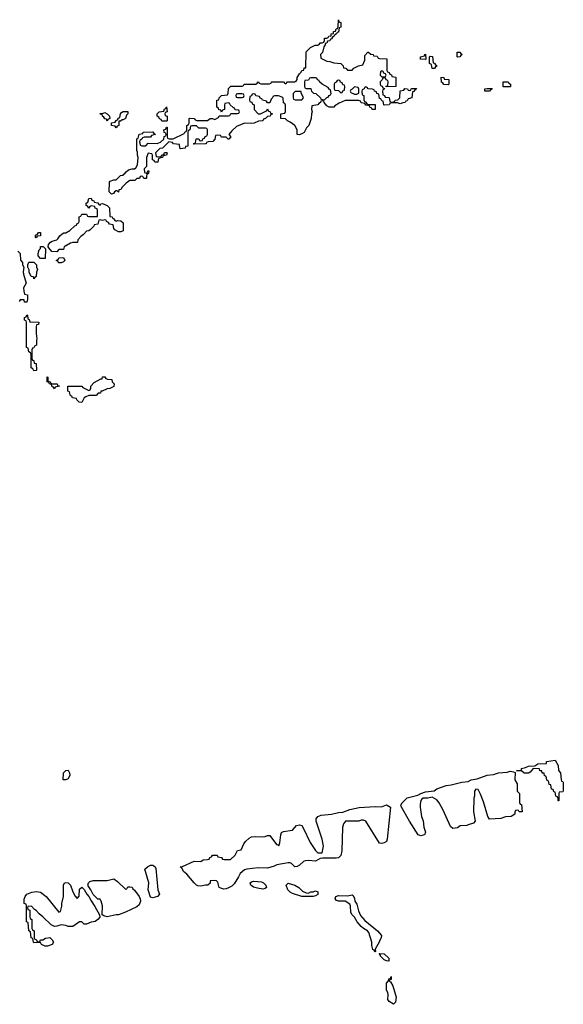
# Model space of a CAD drawing. Header units: inches. Extents: x 2710028 to 2964570, y 496606 to 722708.
# Tile 50 of 228: x 2760327 to 2765074, y 665768 to 674374. Entities that reach past the tile are written whole.
import ezdxf

# ---------------------------------------------------------------- set-up
doc = ezdxf.new("R2010")
doc.units = ezdxf.units.IN
doc.header["$MEASUREMENT"] = 0
doc.layers.add('C7666', color=7, linetype='Continuous')
doc.layers.add('C7667', color=7, linetype='Continuous')

msp = doc.modelspace()

# ---------------------------------------------------------------- linework, layer by layer
at = {"layer": 'C7666', "color": 6}
for points in [[(2765030, 667546), (2765028, 667568), (2765022, 667582), (2765010, 667586), (2765002, 667622), (2764990, 667626), (2764986, 667646), (2764970, 667648), (2764966, 667686), (2764950, 667688), (2764948.7, 667708.7), (2764942, 667722), (2764930, 667726), (2764928.4, 667748.4), (2764922, 667762), (2764910, 667766), (2764907.3, 667787.3), (2764890, 667788.7), (2764887.3, 667807.3), (2764868, 667810), (2764866, 667826), (2764812, 667828), (2764783.6, 667796.4), (2764770, 667788), (2764731.3, 667788.7), (2764710, 667808), (2764666, 667810), (2764708.9, 667811.1), (2764709.4, 667830), (2764742.7, 667837.3), (2764769, 667850), (2764826.8, 667853.2), (2764850.4, 667870.4), (2764926, 667874), (2764928, 667890), (2765002, 667902), (2765030, 667854), (2765032, 667812), (2765051, 667790), (2765054, 667730), (2765058, 667718), (2765070, 667714), (2765071.6, 667708.4), (2765074, 667630), (2765070, 667626), (2765038, 667622), (2765034, 667610), (2765034, 667546)], [(2760730, 667728.7), (2760706, 667730), (2760709.2, 667790), (2760730, 667812), (2760750, 667814), (2760762, 667790), (2760764.7, 667770), (2760750, 667738)], [(2764688.9, 667448.9), (2764682, 667462), (2764670, 667466), (2764658, 667462), (2764652, 667448), (2764651.3, 667430), (2764618, 667410), (2764570, 667407.8), (2764530, 667393.2), (2764430, 667386.6), (2764415.3, 667410), (2764378.4, 667538.4), (2764350, 667606), (2764330, 667646), (2764310, 667648), (2764298, 667630), (2764298, 667590), (2764292, 667570), (2764291.3, 667450), (2764304.7, 667370), (2764291.3, 667350), (2764242.5, 667337.5), (2764231.3, 667330), (2764173, 667327), (2764150.8, 667310), (2764110, 667303.7), (2764090, 667322), (2764025.4, 667465.4), (2763989.5, 667529.5), (2763970, 667555.3), (2763930, 667578), (2763890, 667569), (2763850, 667568.7), (2763838, 667562), (2763830.8, 667549.2), (2763824, 667516), (2763824, 667490), (2763837.1, 667410), (2763850, 667371.3), (2763856.7, 667316.7), (2763870, 667274), (2763861, 667250), (2763850, 667245.1), (2763830, 667239.3), (2763806.6, 667250), (2763730, 667369.3), (2763658.3, 667498.3), (2763654, 667510), (2763665.6, 667530), (2763710, 667573.8), (2763805.1, 667594.9), (2763829.2, 667610), (2763870, 667626), (2763945.6, 667634.4), (2763970, 667652), (2764050, 667681.2), (2764095.1, 667684.9), (2764189, 667710), (2764243.5, 667716.5), (2764270, 667730.2), (2764321.2, 667738.8), (2764409, 667770), (2764464.1, 667775.9), (2764509, 667790), (2764583.1, 667796.9), (2764610, 667804.9), (2764639.8, 667799.8), (2764652.7, 667792.7), (2764651.3, 667730), (2764670, 667694), (2764672, 667630), (2764690.5, 667610), (2764692.7, 667532.7), (2764698, 667518), (2764710, 667514), (2764714, 667450)], [(2763490, 667172.7), (2763470, 667177.2), (2763350, 667368.7), (2763330, 667378), (2763310, 667378), (2763288.9, 667368.9), (2763171.3, 667368.7), (2763154.4, 667345.6), (2763146.4, 667313.6), (2763138.7, 667110), (2763130.2, 667069.8), (2763110, 667049.5), (2763090, 667044.5), (2762970, 667046), (2762950, 667041.2), (2762910, 667018), (2762850, 667023.5), (2762819.2, 667020.8), (2762804.6, 667015.4), (2762770, 666984.5), (2762750, 666972.7), (2762730, 666969.2), (2762699.5, 666999.5), (2762690, 667005.2), (2762670, 667006), (2762572.5, 666987.5), (2762550, 666975.1), (2762490, 666957), (2762410, 666960.9), (2762310, 666949.3), (2762290, 666942.7), (2762250.8, 666910), (2762238.8, 666881.2), (2762199.9, 666820.1), (2762179, 666801), (2762150, 666786.6), (2762130, 666777), (2762110, 666774.5), (2762082, 666782), (2762069.3, 666790), (2762056.2, 666836.2), (2762046, 666846), (2762030, 666849.3), (2761991.6, 666848.4), (2761990, 666826), (2761971.1, 666808.9), (2761950, 666809.4), (2761910, 666800.7), (2761883, 666803), (2761869.7, 666809.7), (2761850, 666829.3), (2761786.6, 666906.6), (2761758, 666930), (2761742, 666962), (2761728, 666970), (2761750, 666972), (2761850, 667018), (2761910, 667016), (2761930, 667031), (2761967.3, 667032.7), (2761982, 667038), (2761986, 667050), (2762002, 667058), (2762010, 667072), (2762050, 667072), (2762058, 667058), (2762090, 667052), (2762098, 667038), (2762112.7, 667032.7), (2762167.3, 667032.7), (2762208.7, 667071.3), (2762230, 667112), (2762262, 667118), (2762285.2, 667170), (2762299.3, 667190), (2762330, 667219.1), (2762350, 667230.4), (2762390, 667234), (2762450, 667230.7), (2762470, 667234), (2762490, 667244), (2762510, 667242.8), (2762570, 667164.7), (2762582, 667162), (2762590, 667154), (2762599.3, 667180.7), (2762607, 667250), (2762614, 667270), (2762630, 667277.1), (2762709.7, 667290.3), (2762744.5, 667330), (2762770, 667337), (2762790, 667330.4), (2762803.1, 667310), (2762862.6, 667182.6), (2762910, 667111.3), (2762930, 667092), (2762968, 667092), (2762979.3, 667150), (2762967.6, 667210), (2762916.9, 667370), (2762916.3, 667390), (2762929.8, 667410.2), (2762959.5, 667420.5), (2763049, 667431), (2763110, 667445.7), (2763150, 667448), (2763210, 667470.2), (2763290, 667487.4), (2763430, 667496.1), (2763487.1, 667492.9), (2763530, 667510.3), (2763564.9, 667490), (2763536.3, 667210), (2763530.7, 667190), (2763510, 667178)], [(2761490, 666698), (2761470, 666705.7), (2761450, 666768), (2761453.2, 666830), (2761420.5, 666950), (2761442.9, 666970), (2761470, 666982.7), (2761490, 666984.4), (2761499.3, 666979.3), (2761510.7, 666970), (2761515.2, 666955.2), (2761533, 666770), (2761547.3, 666730), (2761530, 666709.6)], [(2760830, 666694), (2760847.3, 666712.7), (2760850, 666774), (2760870.8, 666790.8), (2760891.3, 666771.3), (2760912, 666730), (2760931, 666711), (2760950, 666672), (2760984, 666624), (2761024.7, 666550), (2761026, 666530), (2761010.5, 666509.5), (2760987.3, 666492.7), (2760950, 666485.2), (2760910, 666469), (2760890, 666468), (2760870, 666488.7), (2760850, 666489), (2760790, 666449.2), (2760750, 666449), (2760730, 666457.2), (2760690, 666461.2), (2760650.4, 666449.6), (2760629.4, 666449.4), (2760602, 666462), (2760530, 666534), (2760498, 666558), (2760470, 666588), (2760455.3, 666595.3), (2760430, 666626), (2760398, 666622), (2760394, 666610), (2760398, 666598), (2760414, 666590), (2760414, 666530), (2760418, 666518), (2760434, 666510), (2760434, 666430), (2760438, 666418), (2760454, 666410), (2760454, 666350), (2760458, 666338), (2760472.7, 666332.7), (2760478, 666318), (2760490, 666314), (2760502, 666318), (2760508, 666332), (2760530, 666332), (2760553.2, 666346.8), (2760590, 666352), (2760610, 666330.8), (2760622, 666310), (2760610, 666289.6), (2760570, 666277), (2760550, 666277.2), (2760518, 666290), (2760507.3, 666307.3), (2760450, 666306), (2760446, 666310), (2760442, 666342), (2760428, 666350), (2760422, 666402), (2760408, 666410), (2760402, 666482), (2760386, 666490), (2760386, 666630), (2760382, 666642), (2760366, 666650), (2760367.3, 666687.3), (2760374, 666710), (2760389.6, 666730.4), (2760433.1, 666746.9), (2760472.7, 666752.7), (2760510, 666746.8), (2760558, 666710), (2760670, 666574), (2760682, 666578), (2760694.6, 666625.4), (2760695.3, 666650), (2760708.4, 666711.6), (2760709.2, 666810), (2760718, 666830), (2760730, 666834), (2760750, 666830.7), (2760770.5, 666810.5), (2760790, 666752), (2760810, 666714)], [(2761250, 666774), (2761262, 666778), (2761270, 666794), (2761290, 666794), (2761310, 666791), (2761316.3, 666776.3), (2761330, 666766), (2761370, 666710.4), (2761377.7, 666690), (2761380.8, 666670), (2761370, 666637), (2761350, 666619.5), (2761250, 666574.3), (2761190, 666551.5), (2761170, 666549.7), (2761090, 666532.3), (2761060.2, 666540.2), (2761046, 666550), (2761048.9, 666628.9), (2761038, 666670), (2761030, 666686), (2761010, 666686), (2760969, 666729), (2760948, 666770), (2760924, 666804), (2760922, 666810), (2760928.7, 666830), (2760939.3, 666840.7), (2760969.6, 666850.4), (2761089.4, 666850.6), (2761150, 666866), (2761181.4, 666841.4)], [(2762450, 666775.1), (2762402.5, 666782.5), (2762370, 666792.7), (2762344, 666810), (2762339, 666830), (2762350, 666838.8), (2762370, 666843), (2762438.8, 666838.8), (2762456, 666830), (2762476, 666810), (2762481, 666790), (2762470, 666781.2)], [(2762850, 666738.8), (2762868.7, 666750), (2762889.5, 666750.5), (2762910, 666758.8), (2762930, 666751.3), (2762930, 666729.2), (2762910, 666715.3), (2762890, 666709.5), (2762790.4, 666709.6), (2762710, 666735.6), (2762688, 666748), (2762669.7, 666769.7), (2762653.2, 666810), (2762670, 666826.8), (2762730, 666808.7), (2762764.9, 666790), (2762798, 666758), (2762830, 666742.8)], [(2763430, 666226), (2763422, 666242), (2763410, 666246), (2763402, 666282), (2763401.2, 666310), (2763374.8, 666394.8), (2763364, 666410), (2763329.7, 666429.7), (2763310, 666449.3), (2763272.7, 666490), (2763250, 666528.7), (2763229.2, 666550), (2763219.3, 666570), (2763216, 666630), (2763210, 666642), (2763170, 666669.2), (2763110, 666668.7), (2763094, 666674), (2763082, 666690), (2763088.7, 666710), (2763110, 666719.1), (2763190, 666716.3), (2763230, 666724), (2763237.6, 666717.6), (2763250, 666692), (2763253.4, 666670), (2763270, 666644.7), (2763284.4, 666584.4), (2763303.4, 666543.4), (2763339.5, 666499.5), (2763450.8, 666410), (2763486, 666370), (2763482.8, 666350), (2763471, 666330), (2763466, 666310), (2763432, 666250), (2763434, 666230)], [(2763550, 666146), (2763530, 666148), (2763510, 666158), (2763478, 666190), (2763478, 666198), (2763467.3, 666212.7), (2763510.5, 666210.5), (2763550.7, 666170)], [(2763590, 665768), (2763553.6, 665793.6), (2763542, 665810), (2763545.2, 665850), (2763541.2, 665870), (2763529.3, 665890.7), (2763530, 665954), (2763548, 665972), (2763550, 665992), (2763566, 665994), (2763570, 666011), (2763570, 665986), (2763558, 665982), (2763554, 665970), (2763563.6, 665963.6), (2763584.7, 665930), (2763614, 665830), (2763610, 665788)]]:
    msp.add_lwpolyline(points, close=True, dxfattribs=at)
at = {"layer": 'C7667', "color": 6}
for points in [[(2763190, 673934), (2763230, 673934), (2763246, 673950), (2763286, 673970), (2763322, 673978), (2763340.4, 674019.6), (2763340.4, 674059.6), (2763366, 674090), (2763374, 674090), (2763392, 674072), (2763414, 674070), (2763418, 674058), (2763450, 674054), (2763458, 674038), (2763470, 674034), (2763532.7, 674032.7), (2763534, 673930), (2763538, 673918), (2763552.7, 673912.7), (2763558, 673898), (2763572.7, 673892.7), (2763578, 673878), (2763612, 673872), (2763611.3, 673788.7), (2763526, 673786), (2763527.3, 673792.7), (2763542, 673798), (2763546, 673830), (2763542, 673842), (2763527.3, 673847.3), (2763522, 673862), (2763510, 673866), (2763498, 673862), (2763492.7, 673847.3), (2763474, 673830), (2763474, 673810), (2763478, 673798), (2763492.7, 673792.7), (2763498, 673778), (2763514, 673774), (2763510, 673766), (2763498, 673762), (2763494, 673750), (2763498, 673718), (2763512, 673712), (2763518, 673698), (2763550, 673694), (2763554, 673690), (2763558, 673658), (2763570, 673654), (2763602, 673658), (2763606, 673670), (2763630, 673674), (2763646, 673690), (2763648.4, 673751.6), (2763682, 673758), (2763690, 673772), (2763714, 673770), (2763718, 673758), (2763730, 673754), (2763742, 673758), (2763746, 673770), (2763752, 673772), (2763791.6, 673771.6), (2763790, 673766), (2763778, 673762), (2763770, 673746), (2763758, 673742), (2763752, 673690), (2763718, 673682), (2763710, 673666), (2763698, 673662), (2763694, 673650), (2763672.7, 673647.3), (2763650, 673638), (2763627.3, 673647.3), (2763572.7, 673647.3), (2763558, 673642), (2763554, 673630), (2763510, 673628), (2763506, 673630), (2763502, 673662), (2763490, 673666), (2763482, 673682), (2763470, 673686), (2763462, 673722), (2763446, 673730), (2763442, 673742), (2763426, 673750), (2763422, 673762), (2763407.3, 673767.3), (2763368.7, 673768.7), (2763362, 673782), (2763350, 673786), (2763338, 673782), (2763334, 673770), (2763318, 673762), (2763314, 673750), (2763318, 673718), (2763331.1, 673711.1), (2763332.7, 673672.7), (2763338, 673658), (2763350, 673654), (2763358, 673638), (2763372.7, 673632.7), (2763431.3, 673631.3), (2763430, 673588), (2763406, 673590), (2763402, 673602), (2763386, 673610), (2763382, 673622), (2763350, 673628), (2763342, 673642), (2763310, 673648), (2763302, 673662), (2763288, 673668), (2763170, 673668), (2763116, 673644), (2763079.6, 673620.4), (2763070, 673608.7), (2763050, 673608), (2763030, 673609), (2763010, 673622), (2762986, 673650), (2762982, 673662), (2762970, 673666), (2762958, 673662), (2762954, 673650), (2762938, 673642), (2762930, 673628.7), (2762878, 673622), (2762874, 673590), (2762882, 673570), (2762874, 673550), (2762871.6, 673511.6), (2762850.6, 673449.4), (2762830.8, 673429.2), (2762810, 673389.2), (2762790, 673375.3), (2762768.9, 673368.9), (2762748.7, 673370), (2762749, 673410), (2762729.5, 673449.5), (2762690, 673479), (2762666, 673490), (2762647.3, 673507.3), (2762606, 673510), (2762608, 673550), (2762642, 673558), (2762647.3, 673572.7), (2762647.3, 673627.3), (2762642, 673642), (2762630, 673646), (2762628, 673688), (2762618, 673698), (2762588.4, 673708.4), (2762552, 673708), (2762538, 673702), (2762534, 673690), (2762531.1, 673688.9), (2762522, 673678), (2762510, 673648), (2762490, 673646), (2762482, 673662), (2762446, 673670), (2762442, 673682), (2762427.3, 673687.3), (2762422, 673702), (2762388.4, 673708.4), (2762382, 673722), (2762370, 673726), (2762358, 673722), (2762352, 673708), (2762338, 673702), (2762334, 673670), (2762338, 673658), (2762352.7, 673652.7), (2762358, 673638), (2762374, 673630), (2762374, 673590), (2762410, 673552), (2762430, 673552), (2762482, 673578), (2762490, 673594), (2762498, 673578), (2762514, 673570), (2762518, 673558), (2762534, 673550), (2762518, 673542), (2762514, 673530), (2762490, 673528), (2762472, 673510), (2762456.9, 673503.1), (2762450, 673489.3), (2762411.6, 673488.4), (2762374, 673470), (2762350, 673466.6), (2762290, 673469), (2762221, 673439), (2762178.8, 673401.2), (2762154, 673370), (2762170.9, 673349.1), (2762154, 673330), (2762146, 673330), (2762130, 673346), (2762092, 673348), (2762086, 673350), (2762082, 673362), (2762050, 673366), (2762038, 673362), (2762032, 673330), (2762014, 673310), (2761972.7, 673307.3), (2761958, 673302), (2761954, 673290), (2761948.7, 673288.7), (2761850, 673286), (2761846, 673290), (2761862, 673298), (2761867.3, 673332.7), (2761890, 673334), (2761898, 673318), (2761910, 673314), (2761922, 673318), (2761927.3, 673332.7), (2761942, 673338), (2761947.3, 673352.7), (2761962, 673358), (2761966, 673370), (2761966, 673410), (2761962, 673422), (2761950, 673426), (2761890, 673426), (2761870, 673446), (2761830, 673446), (2761818, 673442), (2761814, 673410), (2761798, 673402), (2761794, 673390), (2761794, 673270), (2761774, 673266), (2761772, 673250), (2761730, 673246), (2761726, 673250), (2761722, 673282), (2761670, 673288), (2761662, 673302), (2761630, 673306), (2761574, 673250), (2761550, 673248), (2761514, 673210), (2761518, 673178), (2761530, 673174), (2761562, 673178), (2761568.4, 673191.6), (2761586, 673194), (2761590, 673212), (2761610, 673214), (2761614, 673210), (2761610, 673189), (2761591.6, 673188.4), (2761578, 673182), (2761574, 673170), (2761538, 673162), (2761532, 673130), (2761528, 673128), (2761507.3, 673127.3), (2761502, 673142), (2761486, 673150), (2761486, 673190), (2761482, 673202), (2761450, 673206), (2761434, 673170), (2761434, 673090), (2761414, 673070), (2761418, 673038), (2761430, 673034), (2761442, 673038), (2761447.3, 673052.7), (2761454, 673054), (2761451.6, 673028.4), (2761438, 673022), (2761434, 673010), (2761434, 672990), (2761430, 672986), (2761410, 672986), (2761402, 673002), (2761390, 673006), (2761378, 673002), (2761372.7, 672987.3), (2761350, 672986), (2761332, 672968), (2761290, 672968), (2761255.3, 672944.7), (2761222, 672910), (2761211.1, 672888.9), (2761194, 672886), (2761190, 672866), (2761178, 672878), (2761170, 672878), (2761154, 672870), (2761144.7, 672855.3), (2761130, 672849.3), (2761109.4, 672870), (2761110, 672954), (2761118, 672962), (2761150, 672974), (2761170, 672974), (2761208, 673012), (2761230, 673014), (2761235.3, 673024.7), (2761246, 673030), (2761255.3, 673044.7), (2761278, 673062), (2761308.9, 673071.1), (2761330, 673071.3), (2761342, 673078), (2761356, 673104), (2761362, 673170), (2761355.3, 673190), (2761355.3, 673215.3), (2761348.4, 673231.6), (2761348.4, 673328.4), (2761350, 673334), (2761362, 673338), (2761370, 673372), (2761402, 673378), (2761406, 673390), (2761409.1, 673390.9), (2761490, 673394), (2761498, 673378), (2761512, 673370), (2761478, 673362), (2761470, 673346), (2761412.7, 673347.3), (2761398, 673342), (2761394, 673330), (2761378, 673322), (2761374, 673310), (2761378, 673278), (2761392.7, 673272.7), (2761427.3, 673272.7), (2761450, 673294), (2761527.3, 673292.7), (2761556.4, 673303.6), (2761586, 673330), (2761588.4, 673351.6), (2761602, 673358), (2761606, 673370), (2761602, 673382), (2761588.4, 673388.4), (2761586, 673410), (2761602, 673418), (2761610, 673434), (2761614, 673434), (2761614, 673350), (2761618, 673338), (2761632.7, 673332.7), (2761667.3, 673332.7), (2761762, 673378), (2761768, 673392), (2761782, 673398), (2761786, 673410), (2761786, 673450), (2761802, 673458), (2761806, 673470), (2761806, 673510), (2761810, 673514), (2761851.6, 673511.6), (2761858, 673498), (2761872.7, 673492.7), (2761967.3, 673492.7), (2761990, 673511.3), (2762011.3, 673511.3), (2762030, 673502), (2762062, 673518), (2762070, 673534), (2762150, 673534), (2762162, 673538), (2762170, 673554), (2762230, 673554), (2762242, 673558), (2762246, 673570), (2762242, 673582), (2762207.3, 673587.3), (2762202, 673602), (2762190, 673606), (2762166, 673630), (2762162, 673642), (2762150, 673646), (2762118, 673642), (2762114, 673630), (2762114, 673590), (2762098, 673582), (2762090, 673566), (2762082, 673582), (2762067.3, 673587.3), (2762062, 673602), (2762048.4, 673608.4), (2762048, 673670), (2762066, 673674), (2762068, 673690), (2762090, 673712), (2762142, 673718), (2762147.3, 673732.7), (2762150, 673774), (2762170, 673792), (2762270, 673794), (2762282, 673798), (2762286, 673810), (2762291.1, 673811.1), (2762388.4, 673811.6), (2762402, 673818), (2762410, 673831), (2762418, 673818), (2762432, 673812), (2762508, 673812), (2762522, 673818), (2762526, 673830), (2762550, 673831.3), (2762630, 673831), (2762638, 673818), (2762650, 673814), (2762666, 673830), (2762728.4, 673831.6), (2762742, 673838), (2762748.7, 673851.3), (2762749.2, 673870), (2762770, 673902), (2762785.6, 673914.4), (2762790, 673931), (2762808, 673932), (2762810, 673952), (2762826, 673954), (2762830, 674094), (2762866, 674130), (2762906, 674150), (2762930, 674151.3), (2762942, 674158), (2762950, 674170.8), (2762968.7, 674171.3), (2762982, 674178), (2762988.4, 674191.6), (2762990, 674211.3), (2763008, 674212), (2763022, 674218), (2763026, 674230), (2763046, 674234), (2763048, 674250), (2763066, 674254), (2763068, 674270), (2763086, 674274), (2763090, 674294), (2763102, 674298), (2763108, 674312), (2763110, 674374), (2763114, 674354), (2763131.3, 674350), (2763132, 674310), (2763118, 674302), (2763110, 674266), (2763098, 674262), (2763094, 674250), (2763078, 674242), (2763074, 674230), (2763058, 674222), (2763050, 674206), (2763038, 674202), (2763034, 674190), (2763014, 674186), (2763010, 674168), (2762994, 674166), (2762994, 674154), (2762982, 674138), (2762970, 674086), (2762954, 674070), (2762958, 674038), (2763010, 674011), (2763034, 674010), (2763070, 673996), (2763132, 673990), (2763152, 673970), (2763154, 673954), (2763174, 673950)], [(2763870, 674026), (2763826, 674030), (2763826, 674050), (2763862, 674058), (2763866, 674070), (2763871.6, 674071.6), (2763874, 674030)], [(2763930, 673946), (2763922, 673982), (2763906, 673990), (2763906, 674050), (2763910, 674054), (2763932.7, 674052.7), (2763938, 673998), (2763950, 673994), (2763958, 673978), (2763974, 673970), (2763958, 673962), (2763950, 673946)], [(2764150, 674046), (2764146, 674050), (2764148.4, 674091.6), (2764171.6, 674091.6), (2764178, 674078), (2764192, 674070), (2764178, 674062), (2764170, 674048)], [(2762910, 673866), (2762870, 673866), (2762858, 673862), (2762850, 673846), (2762818, 673842), (2762814, 673830), (2762814, 673790), (2762818, 673778), (2762830, 673774), (2762870, 673774), (2762874, 673750), (2762892, 673732), (2762912, 673730), (2762954, 673690), (2762958, 673678), (2762990, 673674), (2763010, 673694), (2763022, 673698), (2763028, 673712), (2763042, 673718), (2763046, 673730), (2763042, 673762), (2763028, 673768), (2763022, 673782), (2762968, 673810), (2762946, 673830), (2762942, 673842), (2762927.3, 673847.3), (2762922, 673862)], [(2763490, 673926), (2763478, 673922), (2763474, 673890), (2763490, 673874), (2763510, 673874), (2763522, 673878), (2763526, 673890), (2763522, 673902), (2763507.3, 673907.3), (2763502, 673922)], [(2764070, 673806), (2764030, 673809), (2764023.1, 673823.1), (2764010, 673829), (2764008, 673872), (2764032, 673870), (2764034, 673854), (2764074, 673850), (2764074, 673810)], [(2763110, 673846), (2763098, 673842), (2763092, 673828), (2763078, 673822), (2763074, 673810), (2763074, 673770), (2763078, 673758), (2763110, 673754), (2763130, 673734), (2763142, 673738), (2763148, 673752), (2763162, 673758), (2763166, 673790), (2763162, 673802), (2763150, 673806), (2763142, 673822), (2763128, 673828), (2763122, 673842)], [(2763250, 673786), (2763230, 673766), (2763218, 673762), (2763214, 673750), (2763218, 673738), (2763250, 673722), (2763270, 673722), (2763287.3, 673732.7), (2763287.3, 673767.3), (2763282, 673782)], [(2764430, 673748.7), (2764389.3, 673749.3), (2764388, 673770), (2764410, 673774), (2764452.7, 673772.7), (2764450, 673766), (2764438, 673762)], [(2764550, 673788), (2764548, 673830), (2764594, 673830), (2764598, 673818), (2764614, 673810), (2764614, 673790), (2764610, 673788)], [(2762270, 673726), (2762230, 673726), (2762218, 673722), (2762214, 673710), (2762218, 673698), (2762230, 673694), (2762270, 673694), (2762282, 673698), (2762286, 673710), (2762282, 673722)], [(2762732.7, 673747.3), (2762714, 673730), (2762714, 673690), (2762718, 673678), (2762732.7, 673672.7), (2762790, 673674), (2762806, 673690), (2762786, 673734), (2762786, 673746)], [(2761610, 673486), (2761567.3, 673487.3), (2761562, 673502), (2761547.3, 673507.3), (2761542, 673522), (2761526, 673530), (2761526, 673550), (2761546, 673570), (2761586, 673574), (2761590, 673594), (2761602, 673598), (2761610, 673611.3), (2761614, 673570), (2761598, 673562), (2761594, 673550), (2761598, 673538), (2761614, 673530), (2761614, 673490)], [(2761090, 673488), (2761086, 673506), (2761070, 673508), (2761062, 673522), (2761048.7, 673530), (2761047.3, 673547.3), (2761030, 673548.7), (2761030, 673554), (2761050, 673554), (2761070, 673562), (2761092, 673550), (2761110, 673532), (2761114, 673510), (2761098, 673502)], [(2761170, 673428.7), (2761162, 673442), (2761128, 673450), (2761127.3, 673472.7), (2761162, 673478), (2761168, 673492), (2761182, 673498), (2761190, 673514), (2761202, 673518), (2761208, 673550), (2761216.4, 673563.6), (2761230, 673572), (2761270, 673572), (2761271.3, 673550), (2761261, 673539), (2761250.8, 673510), (2761230, 673498), (2761222, 673498), (2761206, 673486), (2761194, 673486), (2761192, 673450), (2761178, 673442)], [(2761030, 672754), (2761036.4, 672763.6), (2761050, 672766), (2761090, 672750.4), (2761110.4, 672730), (2761114, 672654), (2761134, 672650), (2761138, 672638), (2761150, 672634), (2761158, 672618), (2761170, 672614), (2761182, 672618), (2761210, 672614.8), (2761230, 672598), (2761230.2, 672529.8), (2761210, 672519.5), (2761190, 672519.3), (2761156.4, 672536.4), (2761148.4, 672548.4), (2761142, 672582), (2761110, 672586), (2761102, 672602), (2761086, 672610), (2761082, 672622), (2761070, 672626), (2761050, 672618), (2761030, 672626), (2761018, 672622), (2761010, 672588), (2760978, 672582), (2760974, 672570), (2760943.6, 672536.4), (2760932, 672528), (2760910, 672526), (2760884.7, 672495.3), (2760859.6, 672480.4), (2760834, 672450), (2760832.7, 672427.3), (2760790, 672428), (2760770, 672422), (2760714, 672390), (2760710, 672366), (2760670, 672366), (2760650, 672346), (2760608.9, 672348.9), (2760580.2, 672380.2), (2760575.3, 672390), (2760578, 672410), (2760595.3, 672430), (2760610, 672438.8), (2760650, 672451), (2760661.2, 672458.8), (2760676, 672484), (2760696.5, 672503.5), (2760711.3, 672511.3), (2760728.7, 672511.3), (2760766, 672530), (2760807.3, 672572.7), (2760822, 672578), (2760828, 672592), (2760842, 672598), (2760846, 672610), (2760846, 672650), (2760862, 672658), (2760870, 672674), (2760910, 672674), (2760918, 672658), (2760930, 672654), (2761006, 672654), (2761007.3, 672707.3), (2761002, 672722), (2760987.3, 672727.3), (2760982, 672742), (2760950, 672746), (2760938, 672742), (2760930, 672726), (2760922, 672742), (2760906, 672750), (2760906, 672770), (2760922, 672778), (2760930, 672812), (2760950, 672814), (2760958, 672798), (2760974, 672790), (2760978, 672778), (2761010, 672774), (2761018, 672758)], [(2760470, 672466), (2760466, 672470), (2760466, 672490), (2760482, 672498), (2760490, 672514), (2760510, 672514), (2760510, 672486), (2760478, 672482)], [(2760510, 672286), (2760488.9, 672308.9), (2760488.9, 672331.1), (2760498, 672362), (2760507.3, 672372.7), (2760510, 672392), (2760531.6, 672391.6), (2760552, 672372), (2760550, 672286)], [(2760450, 672108), (2760446, 672126), (2760428, 672130), (2760410, 672166), (2760408.7, 672188.7), (2760398, 672210), (2760398, 672230), (2760406, 672254), (2760450, 672254), (2760474, 672230), (2760474, 672210), (2760482, 672190), (2760472.7, 672167.3), (2760471.3, 672130), (2760458, 672122)], [(2760690, 672249.3), (2760666, 672250), (2760662, 672262), (2760646, 672270), (2760662, 672278), (2760668.4, 672291.6), (2760710, 672294), (2760722, 672270), (2760710, 672258)], [(2760450, 671306), (2760442, 671322), (2760426, 671330), (2760426, 671450), (2760422, 671462), (2760406, 671470), (2760402, 671502), (2760386, 671510), (2760386, 671730), (2760382, 671742), (2760368.4, 671748.4), (2760368, 671770), (2760382, 671778), (2760390, 671794), (2760394, 671790), (2760398, 671758), (2760410, 671754), (2760414, 671734), (2760494, 671730), (2760492, 671710), (2760474, 671706), (2760471.3, 671688.7), (2760470.7, 671630), (2760476.9, 671583.1), (2760472.7, 671572.7), (2760474, 671530), (2760458, 671522), (2760450, 671506), (2760438, 671502), (2760432.7, 671487.3), (2760432, 671412), (2760438, 671398), (2760450, 671394), (2760452.7, 671372.7), (2760471.3, 671370), (2760474, 671310), (2760470, 671308)], [(2760630, 671148.7), (2760622, 671162), (2760610, 671166), (2760606, 671186), (2760586, 671190), (2760582, 671202), (2760567.3, 671207.3), (2760567.3, 671252.7), (2760571.3, 671250), (2760574, 671214), (2760594, 671210), (2760598, 671198), (2760612, 671192), (2760654, 671190), (2760658, 671178), (2760674, 671170), (2760638, 671162)], [(2760870, 671028), (2760846, 671030), (2760826, 671050), (2760822, 671062), (2760788.4, 671068.4), (2760782, 671082), (2760770, 671086), (2760762, 671122), (2760748.4, 671128.4), (2760748, 671172), (2760870, 671170.8), (2760878, 671158), (2760930, 671134), (2760942, 671138), (2760948, 671152), (2760948.7, 671170), (2760976.4, 671203.6), (2761034, 671234), (2761046, 671234), (2761050, 671252), (2761070, 671252), (2761078, 671238), (2761092.7, 671232.7), (2761132, 671230), (2761134, 671210), (2761151.6, 671191.6), (2761150, 671168.7), (2761114, 671150), (2761091.3, 671148.7), (2761046, 671126), (2761034, 671126), (2761032, 671110), (2761011.6, 671108.4), (2760994, 671090), (2760930, 671088), (2760903.6, 671076.4), (2760891.3, 671068.7)]]:
    msp.add_lwpolyline(points, close=True, dxfattribs=at)
msp.add_lwpolyline([(2760311.6, 672351.6), (2760331.1, 672331.1), (2760332.7, 672272.7), (2760352, 672252), (2760352.7, 672232.7), (2760362, 672210), (2760356, 672170), (2760358.8, 672150), (2760382, 672070), (2760361, 672030), (2760362, 672002), (2760370, 671974), (2760394, 671970), (2760394, 671930), (2760390, 671906), (2760370, 671906), (2760366, 671926), (2760330, 671926), (2760322, 671910)], dxfattribs=at)

doc.saveas('drawing.dxf')
